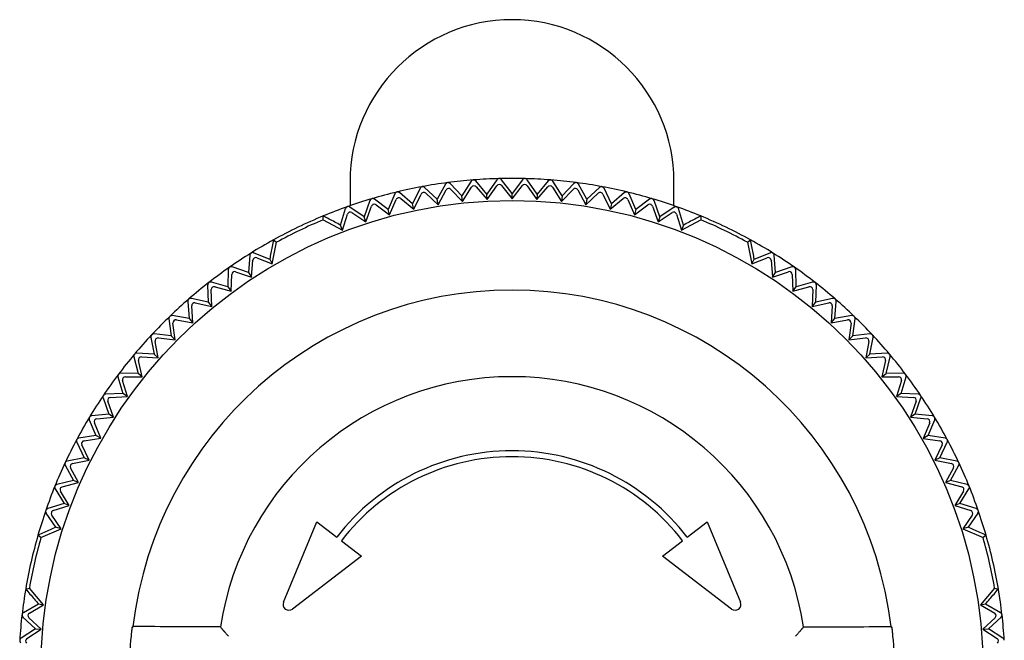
# Model space of a CAD drawing. Header units: millimetres. Extents: x 8 to 415, y 12 to 447.
# Tile 19 of 24: x 204 to 238, y 426 to 447. Entities that reach past the tile are written whole.
import ezdxf

# ---------------------------------------------------------------- set-up
doc = ezdxf.new("R2010")
doc.units = ezdxf.units.MM

msp = doc.modelspace()

# ---------------------------------------------------------------- linework, layer by layer
at = {"color": 7, "linetype": 'Continuous', "lineweight": 30}
for p, q in [((215.5, 441.57), (215.5, 440.75)), ((217.876, 441.344), (217.623, 440.818)), ((218.459, 440.973), (218.034, 441.374)), ((218.739, 441.485), (218.459, 440.973)), ((219.302, 441.084), (218.899, 441.506)), ((219.609, 441.581), (219.302, 441.084)), ((219.322, 440.898), (219.625, 441.381)), ((219.686, 441.628), (219.694, 441.628)), ((220.15, 441.15), (219.769, 441.593)), ((219.785, 441.394), (220.16, 440.964)), ((220.482, 441.631), (220.15, 441.15)), ((220.16, 440.964), (220.488, 441.431)), ((221, 441.173), (220.643, 441.635)), ((220.648, 441.435), (221, 440.986)), ((221.357, 441.635), (221, 441.173)), ((221, 440.986), (221.352, 441.435)), ((221.512, 441.431), (221.84, 440.964)), ((221.85, 441.15), (221.518, 441.631)), ((221.84, 440.964), (222.215, 441.394)), ((222.231, 441.593), (221.85, 441.15)), ((222.375, 441.381), (222.678, 440.898)), ((222.698, 441.084), (222.391, 441.581)), ((223.101, 441.506), (222.698, 441.084)), ((223.187, 441.536), (223.185, 441.537)), ((223.541, 440.973), (223.261, 441.485)), ((223.966, 441.374), (223.541, 440.973)), ((224.377, 440.818), (224.124, 441.344)), ((226.5, 440.751), (226.5, 441.57)), ((217.021, 441.158), (216.796, 440.619)), ((217.623, 440.818), (217.177, 441.196)), ((217.224, 441.001), (217.662, 440.635)), ((217.662, 440.635), (217.912, 441.148)), ((218.07, 441.177), (218.488, 440.788)), ((218.488, 440.788), (218.765, 441.287)), ((218.925, 441.308), (219.322, 440.898)), ((219.322, 440.898), (219.302, 441.084)), ((220.16, 440.964), (220.15, 441.15)), ((221, 440.986), (221, 441.173)), ((221.85, 441.15), (221.84, 440.964)), ((222.678, 440.898), (223.075, 441.308)), ((222.698, 441.084), (222.678, 440.898)), ((223.234, 441.287), (223.512, 440.788)), ((223.512, 440.788), (223.929, 441.177)), ((224.087, 441.148), (224.338, 440.635)), ((224.338, 440.635), (224.776, 441.001)), ((224.822, 441.196), (224.377, 440.818)), ((225.204, 440.619), (224.979, 441.158)), ((225.758, 440.99), (225.756, 440.99)), ((215.179, 440.094), (215.347, 440.654)), ((215.981, 440.378), (215.498, 440.707)), ((216.177, 440.928), (215.981, 440.378)), ((216.038, 440.2), (216.234, 440.736)), ((216.796, 440.619), (216.331, 440.973)), ((216.388, 440.782), (216.844, 440.439)), ((216.844, 440.439), (217.068, 440.964)), ((217.662, 440.635), (217.623, 440.818)), ((218.488, 440.788), (218.459, 440.973)), ((223.541, 440.973), (223.512, 440.788)), ((224.377, 440.818), (224.338, 440.635)), ((224.932, 440.964), (225.156, 440.439)), ((225.156, 440.439), (225.612, 440.782)), ((225.669, 440.973), (225.204, 440.619)), ((225.766, 440.736), (225.962, 440.2)), ((226.019, 440.378), (225.823, 440.928)), ((226.502, 440.707), (226.019, 440.378)), ((226.821, 440.094), (226.653, 440.653)), ((214.584, 440.273), (214.59, 440.405)), ((215.249, 439.928), (215.413, 440.465)), ((215.565, 440.519), (216.038, 440.2)), ((216.038, 440.2), (215.981, 440.378)), ((216.844, 440.439), (216.796, 440.619)), ((225.204, 440.619), (225.156, 440.439)), ((225.962, 440.2), (226.435, 440.518)), ((226.019, 440.378), (225.962, 440.2)), ((226.586, 440.465), (226.751, 439.928)), ((227.41, 440.405), (227.415, 440.273)), ((214.584, 440.273), (215.249, 439.928)), ((215.249, 439.928), (215.179, 440.094)), ((226.751, 439.928), (227.415, 440.273)), ((226.821, 440.094), (226.751, 439.928)), ((212.859, 438.778), (213.004, 439.512)), ((212.897, 439.59), (213.004, 439.512)), ((228.996, 439.512), (229.102, 439.59)), ((228.996, 439.512), (229.14, 438.778)), ((212.095, 439.068), (212.052, 438.486)), ((212.231, 439.153), (212.773, 438.935)), ((212.337, 438.983), (212.859, 438.778)), ((229.14, 438.778), (229.663, 438.983)), ((229.227, 438.935), (229.769, 439.153)), ((229.859, 439.145), (229.858, 439.146)), ((229.948, 438.485), (229.905, 439.068)), ((212.052, 438.486), (211.499, 438.675)), ((212.155, 438.33), (212.201, 438.899)), ((212.773, 438.935), (212.859, 438.778)), ((229.14, 438.778), (229.227, 438.935)), ((229.799, 438.898), (229.845, 438.33)), ((230.501, 438.675), (229.948, 438.485)), ((230.591, 438.662), (230.589, 438.663)), ((211.367, 438.583), (211.355, 437.999)), ((211.465, 437.848), (211.482, 438.419)), ((211.614, 438.511), (212.155, 438.33)), ((212.052, 438.486), (212.155, 438.33)), ((229.845, 438.33), (230.386, 438.511)), ((229.845, 438.33), (229.948, 438.485)), ((230.518, 438.419), (230.534, 437.848)), ((230.645, 437.999), (230.633, 438.583)), ((210.666, 438.06), (210.684, 437.476)), ((211.355, 437.999), (210.793, 438.159)), ((210.916, 438.001), (211.465, 437.848)), ((211.355, 437.999), (211.465, 437.848)), ((230.534, 437.848), (231.084, 438.001)), ((230.534, 437.848), (230.645, 437.999)), ((231.207, 438.159), (230.645, 437.999)), ((231.297, 438.141), (231.295, 438.142)), ((231.316, 437.476), (231.334, 438.06)), ((210.802, 437.332), (210.789, 437.902)), ((231.211, 437.902), (231.197, 437.332)), ((209.993, 437.501), (210.041, 436.919)), ((210.684, 437.476), (210.114, 437.606)), ((210.167, 436.781), (210.124, 437.35)), ((210.245, 437.455), (210.802, 437.332)), ((210.684, 437.476), (210.802, 437.332)), ((231.197, 437.332), (231.316, 437.476)), ((231.197, 437.332), (231.755, 437.455)), ((231.886, 437.606), (231.316, 437.476)), ((231.876, 437.35), (231.832, 436.781)), ((231.958, 436.919), (232.007, 437.501)), ((231.974, 437.584), (231.972, 437.585)), ((210.041, 436.919), (209.466, 437.019)), ((232.534, 437.019), (231.958, 436.919)), ((232.621, 436.992), (232.62, 436.994)), ((209.35, 436.908), (209.429, 436.329)), ((209.562, 436.198), (209.489, 436.764)), ((209.605, 436.875), (210.167, 436.781)), ((210.041, 436.919), (210.167, 436.781)), ((231.832, 436.781), (231.958, 436.919)), ((231.832, 436.781), (232.395, 436.875)), ((232.511, 436.764), (232.438, 436.198)), ((232.571, 436.329), (232.65, 436.908)), ((209.429, 436.329), (208.849, 436.399)), ((209.429, 436.329), (209.562, 436.198)), ((232.438, 436.198), (232.571, 436.329)), ((233.151, 436.399), (232.571, 436.329)), ((208.739, 436.282), (208.848, 435.708)), ((208.988, 435.584), (208.885, 436.145)), ((208.995, 436.263), (209.562, 436.198)), ((232.438, 436.198), (233.005, 436.262)), ((233.115, 436.145), (233.012, 435.584)), ((233.152, 435.708), (233.261, 436.282)), ((208.848, 435.708), (208.265, 435.748)), ((208.848, 435.708), (208.988, 435.584)), ((233.012, 435.584), (233.152, 435.708)), ((233.735, 435.747), (233.152, 435.708)), ((208.162, 435.625), (208.301, 435.057)), ((208.447, 434.941), (208.315, 435.496)), ((208.418, 435.619), (208.988, 435.584)), ((233.012, 435.584), (233.582, 435.619)), ((233.685, 435.496), (233.553, 434.94)), ((233.699, 435.057), (233.838, 435.624)), ((208.301, 435.057), (207.716, 435.066)), ((208.447, 434.941), (208.301, 435.057)), ((233.553, 434.94), (233.699, 435.057)), ((234.283, 435.066), (233.699, 435.057)), ((207.62, 434.938), (207.788, 434.379)), ((207.94, 434.27), (207.779, 434.817)), ((207.876, 434.946), (208.447, 434.941)), ((233.553, 434.94), (234.124, 434.945)), ((234.221, 434.817), (234.06, 434.27)), ((234.212, 434.378), (234.38, 434.938)), ((207.788, 434.379), (207.204, 434.357)), ((207.94, 434.27), (207.788, 434.379)), ((234.212, 434.378), (234.06, 434.27)), ((234.796, 434.357), (234.212, 434.378)), ((207.114, 434.224), (207.312, 433.674)), ((207.469, 433.574), (207.28, 434.112)), ((207.37, 434.245), (207.94, 434.27)), ((234.06, 434.27), (234.63, 434.245)), ((234.72, 434.112), (234.531, 433.573)), ((234.688, 433.674), (234.886, 434.224)), ((207.312, 433.674), (206.73, 433.622)), ((207.469, 433.574), (207.312, 433.674)), ((234.688, 433.674), (234.531, 433.573)), ((235.27, 433.622), (234.688, 433.674)), ((206.647, 433.485), (206.873, 432.946)), ((207.035, 432.854), (206.818, 433.381)), ((206.901, 433.519), (207.469, 433.574)), ((234.531, 433.573), (235.099, 433.519)), ((235.182, 433.381), (234.965, 432.853)), ((235.127, 432.946), (235.353, 433.484)), ((206.219, 432.722), (206.473, 432.195)), ((206.873, 432.946), (206.294, 432.863)), ((206.64, 432.112), (206.395, 432.628)), ((206.471, 432.769), (207.035, 432.854)), ((207.035, 432.854), (206.873, 432.946)), ((235.127, 432.946), (234.965, 432.853)), ((234.965, 432.853), (235.529, 432.769)), ((235.705, 432.863), (235.127, 432.946)), ((235.605, 432.627), (235.36, 432.112)), ((235.527, 432.195), (235.781, 432.722)), ((206.473, 432.195), (205.899, 432.083)), ((206.08, 431.998), (206.64, 432.112)), ((206.64, 432.112), (206.473, 432.195)), ((235.527, 432.195), (235.36, 432.112)), ((235.36, 432.112), (235.919, 431.998)), ((236.101, 432.083), (235.527, 432.195)), ((205.831, 431.937), (206.112, 431.425)), ((206.283, 431.35), (206.012, 431.853)), ((235.987, 431.852), (235.716, 431.35)), ((235.887, 431.425), (236.169, 431.937)), ((206.112, 431.425), (205.546, 431.283)), ((205.731, 431.208), (206.283, 431.35)), ((206.283, 431.35), (206.112, 431.425)), ((235.887, 431.425), (235.716, 431.35)), ((235.716, 431.35), (236.269, 431.207)), ((236.454, 431.283), (235.887, 431.425)), ((205.485, 431.134), (205.793, 430.637)), ((205.968, 430.571), (205.671, 431.059)), ((236.329, 431.059), (236.032, 430.571)), ((236.207, 430.637), (236.515, 431.134)), ((205.793, 430.637), (205.234, 430.465)), ((205.968, 430.571), (205.793, 430.637)), ((236.207, 430.637), (236.032, 430.571)), ((236.765, 430.465), (236.207, 430.637)), ((205.515, 429.834), (205.182, 430.313)), ((205.423, 430.4), (205.968, 430.571)), ((236.032, 430.571), (236.576, 430.4)), ((236.818, 430.313), (236.485, 429.834)), ((205.688, 429.785), (205.371, 430.248)), ((213.24, 427.29), (214.37, 430.017)), ((214.37, 430.017), (215.05, 429.495)), ((226.95, 429.495), (227.63, 430.017)), ((227.63, 430.017), (228.76, 427.29)), ((236.629, 430.248), (236.312, 429.785)), ((205.004, 429.48), (205.688, 429.785)), ((205.688, 429.785), (205.515, 429.834)), ((236.485, 429.834), (236.312, 429.785)), ((236.312, 429.785), (236.996, 429.48)), ((205.004, 429.48), (204.905, 429.567)), ((215.208, 429.374), (215.889, 428.852)), ((226.111, 428.852), (226.791, 429.374)), ((237.095, 429.567), (236.996, 429.48)), ((215.889, 428.852), (213.546, 427.054)), ((228.453, 427.054), (226.111, 428.852)), ((204.486, 427.735), (204.614, 427.77)), ((205.097, 427.199), (204.614, 427.77)), ((237.386, 427.77), (236.902, 427.199)), ((237.386, 427.77), (237.513, 427.735)), ((204.412, 426.942), (204.92, 427.23)), ((204.611, 426.919), (205.097, 427.199)), ((204.92, 427.23), (205.097, 427.199)), ((236.902, 427.199), (237.079, 427.23)), ((236.902, 427.199), (237.389, 426.919)), ((237.079, 427.23), (237.587, 426.942)), ((204.394, 426.783), (204.822, 426.386)), ((205.008, 426.369), (204.592, 426.76)), ((237.407, 426.76), (236.991, 426.369)), ((237.177, 426.386), (237.606, 426.783)), ((204.822, 426.386), (204.33, 426.072)), ((204.529, 426.059), (205.008, 426.369)), ((204.822, 426.386), (205.008, 426.369)), ((208.13, 426.461), (208.097, 426.432)), ((211.098, 426.447), (211.111, 426.432)), ((230.901, 426.447), (230.889, 426.432)), ((233.902, 426.432), (233.869, 426.461)), ((236.991, 426.369), (237.177, 426.386)), ((236.991, 426.369), (237.47, 426.059)), ((237.67, 426.071), (237.177, 426.386))]:
    msp.add_line(p, q, dxfattribs=at)
msp.add_circle((221, 424.93), 16, dxfattribs=at)
for centre, radius, start, end in [((221, 441.57), 5.5, 0, 180), ((221, 424.93), 16.75, 91.5029, 94.4729), ((221, 424.93), 16.75, 88.5086, 91.4907), ((221, 424.93), 16.75, 85.5265, 88.4965), ((221, 424.93), 16.75, 100.5029, 103.4965), ((221, 424.93), 16.75, 97.5029, 100.4965), ((221, 424.93), 16.75, 94.5029, 97.4965), ((221, 424.93), 16.75, 82.5029, 85.4965), ((221, 424.93), 16.75, 79.5029, 82.4965), ((221, 424.93), 16.75, 76.5029, 79.4965), ((221, 424.93), 16.75, 106.5029, 109.4965), ((221, 424.93), 16.75, 103.5029, 106.4965), ((221, 424.93), 16.75, 73.5029, 76.4965), ((221, 424.93), 16.75, 70.5029, 73.4965), ((221, 424.93), 16.75, 109.5029, 112.4997), ((221, 424.93), 16.75, 67.5003, 70.4965), ((221, 424.93), 16.75, 112.4997, 118.9289), ((221, 424.93), 16.75, 61.0711, 67.5003), ((221, 424.93), 16.63, 112.6912, 118.7374), ((221, 424.93), 16.63, 61.2626, 67.3088), ((221, 424.93), 16.75, 118.9289, 121.9251), ((221, 424.93), 16.75, 58.0743, 61.0711), ((221, 424.93), 16.75, 121.9315, 124.9251), ((221, 424.93), 16.75, 55.0743, 58.0679), ((221, 424.93), 16.75, 124.9315, 127.9251), ((221, 424.93), 16.75, 52.0743, 55.0679), ((221, 424.93), 16.75, 127.9315, 130.9251), ((221, 424.93), 16.75, 49.0743, 52.0679), ((221, 424.93), 12.96, 6.7877, 173.2123), ((221, 424.93), 16.75, 130.9315, 133.9251), ((221, 424.93), 16.75, 46.0743, 49.0679), ((221, 424.93), 16.75, 133.9315, 136.9251), ((221, 424.93), 16.75, 43.0743, 46.0679), ((221, 424.93), 16.75, 136.9315, 139.9251), ((221, 424.93), 16.75, 40.0743, 43.0679), ((221, 424.93), 16.75, 139.9315, 142.9251), ((221, 424.93), 16.75, 37.0743, 40.0679), ((221, 424.93), 16.75, 142.9315, 145.9251), ((221, 424.93), 16.75, 34.0743, 37.0679), ((221, 424.93), 10.017, 8.7104, 171.2896), ((221, 424.93), 16.75, 145.9315, 148.9251), ((221, 424.93), 16.75, 31.0743, 34.0679), ((221, 424.93), 16.75, 148.9315, 151.9251), ((221, 424.93), 16.75, 28.0743, 31.0679), ((221, 424.93), 16.75, 151.9315, 154.9251), ((221, 424.93), 16.75, 25.0743, 28.0679), ((221, 424.93), 7.5, 37.5, 142.5), ((221, 424.93), 16.75, 154.9315, 157.9251), ((221, 424.93), 7.3, 37.5, 142.5), ((221, 424.93), 16.75, 22.0743, 25.0679), ((221, 424.93), 16.75, 157.9315, 160.9251), ((221, 424.93), 16.75, 19.0743, 22.0679), ((221, 424.93), 16.75, 160.9315, 163.9283), ((221, 424.93), 16.75, 16.0717, 19.0679), ((221, 424.93), 16.75, 163.9283, 170.3575), ((221, 424.93), 16.63, 164.1197, 170.166), ((221, 424.93), 16.63, 9.834, 15.8803), ((221, 424.93), 16.75, 9.6425, 16.0717), ((221, 424.93), 16.75, 170.3575, 173.3536), ((221, 424.93), 16.75, 6.6457, 9.6425), ((213.424, 427.213), 0.2, 157.5, 307.5), ((228.575, 427.213), 0.2, 232.5, 22.5), ((221, 424.93), 16.75, 173.36, 176.3536), ((221, 424.93), 16.75, 3.6457, 6.6393), ((221, 424.93), 12.992, 174.6889, 185.3111), ((221, 424.93), 12.992, 354.6889, 5.3111)]:
    msp.add_arc(centre, radius, start, end, dxfattribs=at)
for centre, major_axis in [((218.853, 441.238), (-0.0131, 0.0992)), ((219.709, 441.328), (-0.0078, 0.0997)), ((220.569, 441.373), (-0.0026, 0.1)), ((221.431, 441.373), (0.0026, 0.1)), ((222.291, 441.328), (0.0078, 0.0997)), ((223.147, 441.238), (0.0131, 0.0992)), ((217.16, 440.925), (-0.0233, 0.0972)), ((218.002, 441.104), (-0.0182, 0.0983)), ((223.998, 441.104), (0.0182, 0.0983)), ((224.84, 440.925), (0.0233, 0.0972)), ((216.328, 440.702), (-0.0284, 0.0959)), ((225.672, 440.702), (0.0284, 0.0959)), ((215.509, 440.436), (-0.0334, 0.0943)), ((226.491, 440.435), (0.0334, 0.0943)), ((212.301, 438.89), (-0.0529, 0.0849)), ((229.699, 438.89), (0.0529, 0.0849)), ((211.582, 438.416), (-0.0573, 0.082)), ((230.418, 438.416), (0.0573, 0.082)), ((210.889, 437.905), (-0.0615, 0.0789)), ((231.111, 437.905), (0.0615, 0.0789)), ((210.224, 437.358), (-0.0655, 0.0756)), ((231.776, 437.358), (0.0655, 0.0756)), ((209.588, 436.777), (-0.0694, 0.072)), ((232.412, 436.777), (0.0694, 0.072)), ((208.984, 436.163), (-0.0731, 0.0683)), ((233.016, 436.163), (0.0731, 0.0683)), ((208.412, 435.519), (-0.0765, 0.0644)), ((233.588, 435.519), (0.0765, 0.0644)), ((207.875, 434.846), (-0.0798, 0.0603)), ((234.125, 434.845), (0.0798, 0.0603)), ((207.374, 434.145), (-0.0828, 0.056)), ((234.626, 434.145), (0.0828, 0.056)), ((206.911, 433.419), (-0.0857, 0.0516)), ((235.089, 433.419), (0.0857, 0.0516)), ((206.486, 432.67), (-0.0882, 0.0471)), ((235.514, 432.67), (0.0882, 0.0471)), ((206.1, 431.9), (-0.0906, 0.0424)), ((235.899, 431.9), (0.0906, 0.0424)), ((205.756, 431.111), (-0.0927, 0.0376)), ((236.244, 431.111), (0.0927, 0.0376)), ((205.453, 430.305), (-0.0945, 0.0327)), ((236.546, 430.304), (0.0945, 0.0327)), ((204.661, 426.833), (-0.0993, 0.0116)), ((237.339, 426.832), (0.0993, 0.0116)), ((204.584, 425.975), (-0.0998, 0.0064)), ((237.416, 425.975), (0.0998, 0.0064))]:
    msp.add_ellipse(centre, major_axis=major_axis, ratio=0.999893, start_param=5.350694, end_param=7.215677, dxfattribs=at)
for points, knots in [([(220.562, 441.674), (220.558, 441.674), (220.549, 441.673), (220.536, 441.67), (220.525, 441.666), (220.512, 441.66), (220.5, 441.651), (220.49, 441.641), (220.485, 441.634), (220.482, 441.631)], [0, 0, 0, 0, 0.125934, 0.251935, 0.377108, 0.502393, 0.679086, 0.856041, 1, 1, 1, 1]), ([(220.643, 441.635), (220.639, 441.639), (220.632, 441.647), (220.62, 441.657), (220.607, 441.665), (220.595, 441.669), (220.582, 441.673), (220.572, 441.674), (220.565, 441.674), (220.562, 441.674)], [0, 0, 0, 0, 0.199215, 0.398135, 0.541859, 0.685417, 0.805908, 0.92632, 1, 1, 1, 1]), ([(221.436, 441.674), (221.431, 441.674), (221.422, 441.673), (221.409, 441.671), (221.397, 441.666), (221.385, 441.66), (221.372, 441.652), (221.363, 441.643), (221.358, 441.637), (221.357, 441.635)], [0, 0, 0, 0, 0.132987, 0.266067, 0.39814, 0.530335, 0.721824, 0.913602, 1, 1, 1, 1]), ([(221.439, 441.674), (221.439, 441.674), (221.438, 441.674), (221.436, 441.674), (221.436, 441.674)], [0, 0, 0, 0, 0.526022, 1, 1, 1, 1]), ([(221.518, 441.631), (221.514, 441.635), (221.508, 441.644), (221.496, 441.654), (221.483, 441.662), (221.471, 441.668), (221.459, 441.671), (221.448, 441.673), (221.442, 441.674), (221.439, 441.674)], [0, 0, 0, 0, 0.1993929, 0.3984901, 0.5423431, 0.6860289, 0.8066465, 0.9271851, 1, 1, 1, 1]), ([(217.947, 441.399), (217.943, 441.398), (217.935, 441.396), (217.922, 441.391), (217.911, 441.385), (217.9, 441.377), (217.89, 441.366), (217.882, 441.355), (217.878, 441.347), (217.876, 441.344)], [0, 0, 0, 0, 0.127577, 0.255227, 0.382006, 0.5089, 0.689051, 0.869471, 1, 1, 1, 1]), ([(218.034, 441.374), (218.03, 441.377), (218.022, 441.384), (218.008, 441.392), (217.994, 441.397), (217.98, 441.4), (217.965, 441.401), (217.954, 441.4), (217.947, 441.399)], [0, 0, 0, 0, 0.197681, 0.39507, 0.536159, 0.677091, 0.823256, 1, 1, 1, 1]), ([(218.814, 441.536), (218.809, 441.536), (218.801, 441.534), (218.788, 441.53), (218.777, 441.524), (218.765, 441.517), (218.754, 441.507), (218.745, 441.496), (218.741, 441.488), (218.739, 441.485)], [0, 0, 0, 0, 0.1275769, 0.255227, 0.3820063, 0.5088998, 0.689051, 0.8694714, 1, 1, 1, 1]), ([(218.899, 441.506), (218.895, 441.51), (218.887, 441.517), (218.873, 441.526), (218.86, 441.532), (218.845, 441.536), (218.829, 441.538), (218.818, 441.537), (218.814, 441.536)], [0, 0, 0, 0, 0.197688, 0.395083, 0.537706, 0.680163, 0.873934, 1, 1, 1, 1]), ([(219.686, 441.628), (219.681, 441.628), (219.673, 441.626), (219.66, 441.623), (219.648, 441.618), (219.637, 441.611), (219.625, 441.601), (219.616, 441.591), (219.611, 441.584), (219.609, 441.581)], [0, 0, 0, 0, 0.127577, 0.255227, 0.382006, 0.5089, 0.689051, 0.869471, 1, 1, 1, 1]), ([(219.769, 441.593), (219.765, 441.597), (219.758, 441.605), (219.745, 441.614), (219.732, 441.621), (219.719, 441.625), (219.706, 441.628), (219.698, 441.628), (219.694, 441.628)], [0, 0, 0, 0, 0.211003, 0.42718, 0.579426, 0.735428, 0.865833, 1, 1, 1, 1]), ([(222.306, 441.628), (222.302, 441.628), (222.292, 441.628), (222.279, 441.625), (222.267, 441.621), (222.254, 441.614), (222.242, 441.605), (222.235, 441.597), (222.231, 441.593)], [0, 0, 0, 0, 0.142778, 0.290748, 0.433316, 0.579156, 0.786808, 1, 1, 1, 1]), ([(222.306, 441.628), (222.309, 441.628), (222.312, 441.628), (222.314, 441.628), (222.315, 441.628)], [0, 0, 0, 0, 0.786454, 1, 1, 1, 1]), ([(222.391, 441.581), (222.388, 441.585), (222.382, 441.594), (222.37, 441.605), (222.358, 441.614), (222.347, 441.62), (222.335, 441.624), (222.324, 441.627), (222.318, 441.628), (222.315, 441.628)], [0, 0, 0, 0, 0.199393, 0.39849, 0.542343, 0.686029, 0.806646, 0.927185, 1, 1, 1, 1]), ([(223.185, 441.537), (223.181, 441.537), (223.172, 441.538), (223.159, 441.536), (223.145, 441.534), (223.133, 441.529), (223.121, 441.523), (223.111, 441.515), (223.104, 441.509), (223.101, 441.506)], [0, 0, 0, 0, 0.118135, 0.259102, 0.400234, 0.539951, 0.679797, 0.839843, 1, 1, 1, 1]), ([(223.261, 441.485), (223.258, 441.49), (223.252, 441.499), (223.241, 441.511), (223.23, 441.52), (223.218, 441.527), (223.207, 441.532), (223.196, 441.535), (223.19, 441.536), (223.187, 441.536)], [0, 0, 0, 0, 0.199393, 0.39849, 0.542343, 0.686029, 0.806646, 0.927185, 1, 1, 1, 1]), ([(224.052, 441.399), (224.046, 441.4), (224.035, 441.401), (224.019, 441.4), (224.006, 441.397), (223.993, 441.392), (223.979, 441.385), (223.971, 441.378), (223.966, 441.374)], [0, 0, 0, 0, 0.176764, 0.322633, 0.468705, 0.61318, 0.757787, 1, 1, 1, 1]), ([(224.124, 441.344), (224.121, 441.349), (224.116, 441.359), (224.106, 441.371), (224.095, 441.381), (224.084, 441.388), (224.072, 441.394), (224.062, 441.397), (224.055, 441.399), (224.052, 441.399)], [0, 0, 0, 0, 0.197605, 0.394918, 0.537481, 0.679879, 0.79923, 0.918504, 1, 1, 1, 1]), ([(216.243, 440.99), (216.238, 440.989), (216.23, 440.986), (216.219, 440.979), (216.208, 440.972), (216.198, 440.963), (216.189, 440.951), (216.182, 440.939), (216.179, 440.931), (216.177, 440.928)], [0, 0, 0, 0, 0.127577, 0.255227, 0.382006, 0.5089, 0.689051, 0.869471, 1, 1, 1, 1]), ([(216.331, 440.973), (216.327, 440.977), (216.318, 440.983), (216.303, 440.989), (216.287, 440.993), (216.273, 440.994), (216.259, 440.994), (216.25, 440.992), (216.244, 440.99), (216.243, 440.99)], [0, 0, 0, 0, 0.197633, 0.394972, 0.557404, 0.719552, 0.837551, 0.955485, 1, 1, 1, 1]), ([(217.09, 441.217), (217.085, 441.216), (217.077, 441.213), (217.065, 441.208), (217.054, 441.201), (217.044, 441.192), (217.034, 441.181), (217.026, 441.169), (217.023, 441.162), (217.021, 441.158)], [0, 0, 0, 0, 0.127577, 0.255227, 0.382006, 0.5089, 0.689051, 0.869471, 1, 1, 1, 1]), ([(217.177, 441.196), (217.173, 441.199), (217.165, 441.206), (217.15, 441.213), (217.136, 441.217), (217.124, 441.219), (217.112, 441.22), (217.101, 441.219), (217.094, 441.218), (217.09, 441.217)], [0, 0, 0, 0, 0.197606, 0.394918, 0.539107, 0.683122, 0.771639, 0.885841, 1, 1, 1, 1]), ([(224.91, 441.217), (224.906, 441.218), (224.898, 441.219), (224.885, 441.22), (224.872, 441.219), (224.856, 441.215), (224.842, 441.209), (224.83, 441.202), (224.824, 441.197), (224.822, 441.196)], [0, 0, 0, 0, 0.1141747, 0.2283926, 0.3809966, 0.5338382, 0.7204915, 0.9074323, 1, 1, 1, 1]), ([(224.979, 441.158), (224.976, 441.163), (224.972, 441.173), (224.962, 441.186), (224.952, 441.196), (224.941, 441.204), (224.93, 441.21), (224.92, 441.214), (224.913, 441.216), (224.91, 441.217)], [0, 0, 0, 0, 0.197605, 0.394918, 0.537481, 0.679879, 0.79923, 0.918504, 1, 1, 1, 1]), ([(225.756, 440.99), (225.752, 440.991), (225.743, 440.993), (225.728, 440.994), (225.713, 440.993), (225.697, 440.989), (225.682, 440.983), (225.673, 440.977), (225.669, 440.973)], [0, 0, 0, 0, 0.1342671, 0.2738391, 0.4326351, 0.597187, 0.7957704, 1, 1, 1, 1]), ([(225.823, 440.928), (225.82, 440.933), (225.816, 440.943), (225.808, 440.956), (225.797, 440.967), (225.787, 440.975), (225.776, 440.982), (225.767, 440.987), (225.76, 440.989), (225.758, 440.99)], [0, 0, 0, 0, 0.1993929, 0.3984901, 0.5423431, 0.6860289, 0.8066465, 0.9271851, 1, 1, 1, 1]), ([(215.409, 440.719), (215.405, 440.717), (215.396, 440.714), (215.385, 440.707), (215.375, 440.699), (215.366, 440.689), (215.357, 440.677), (215.35, 440.665), (215.348, 440.657), (215.347, 440.654)], [0, 0, 0, 0, 0.127576, 0.255225, 0.382004, 0.508897, 0.689047, 0.869466, 1, 1, 1, 1]), ([(215.498, 440.707), (215.493, 440.71), (215.484, 440.716), (215.47, 440.721), (215.455, 440.724), (215.443, 440.725), (215.43, 440.724), (215.419, 440.722), (215.412, 440.72), (215.409, 440.719)], [0, 0, 0, 0, 0.197601, 0.394909, 0.530955, 0.666865, 0.786696, 0.906445, 1, 1, 1, 1]), ([(226.502, 440.707), (226.506, 440.71), (226.516, 440.716), (226.53, 440.721), (226.545, 440.724), (226.557, 440.725), (226.57, 440.724), (226.581, 440.722), (226.588, 440.72), (226.591, 440.719)], [0, 0, 0, 0, 0.197601, 0.394909, 0.53095, 0.666854, 0.786685, 0.906435, 1, 1, 1, 1]), ([(226.591, 440.719), (226.595, 440.717), (226.604, 440.714), (226.615, 440.707), (226.625, 440.699), (226.634, 440.689), (226.643, 440.677), (226.649, 440.665), (226.652, 440.657), (226.653, 440.653)], [0, 0, 0, 0, 0.127577, 0.255227, 0.382007, 0.5089, 0.689051, 0.869472, 1, 1, 1, 1]), ([(215.179, 440.094), (215.114, 440.128), (214.984, 440.197), (214.787, 440.301), (214.656, 440.37), (214.59, 440.405)], [0, 0, 0, 0, 0.328986, 0.662318, 1, 1, 1, 1]), ([(227.41, 440.405), (227.344, 440.37), (227.212, 440.301), (227.016, 440.197), (226.886, 440.128), (226.821, 440.094)], [0, 0, 0, 0, 0.337682, 0.671013, 1, 1, 1, 1]), ([(212.897, 439.59), (212.884, 439.516), (212.856, 439.37), (212.814, 439.152), (212.787, 439.007), (212.773, 438.935)], [0, 0, 0, 0, 0.337682, 0.671013, 1, 1, 1, 1]), ([(229.227, 438.935), (229.213, 439.007), (229.185, 439.152), (229.144, 439.37), (229.116, 439.516), (229.102, 439.59)], [0, 0, 0, 0, 0.328986, 0.662318, 1, 1, 1, 1]), ([(212.141, 439.146), (212.138, 439.143), (212.13, 439.138), (212.121, 439.129), (212.113, 439.119), (212.106, 439.108), (212.1, 439.094), (212.096, 439.08), (212.095, 439.072), (212.095, 439.068)], [0, 0, 0, 0, 0.127577, 0.255227, 0.382007, 0.5089, 0.689051, 0.869472, 1, 1, 1, 1]), ([(212.231, 439.153), (212.226, 439.155), (212.214, 439.159), (212.197, 439.161), (212.182, 439.16), (212.17, 439.158), (212.157, 439.154), (212.148, 439.149), (212.143, 439.146), (212.141, 439.146)], [0, 0, 0, 0, 0.219571, 0.43867, 0.569248, 0.699705, 0.831261, 0.962716, 1, 1, 1, 1]), ([(229.858, 439.146), (229.854, 439.148), (229.846, 439.153), (229.833, 439.157), (229.821, 439.16), (229.812, 439.16), (229.8, 439.161), (229.786, 439.159), (229.774, 439.155), (229.769, 439.153)], [0, 0, 0, 0, 0.130765, 0.261614, 0.391505, 0.521516, 0.55736, 0.778442, 1, 1, 1, 1]), ([(229.905, 439.068), (229.904, 439.074), (229.903, 439.084), (229.898, 439.099), (229.891, 439.113), (229.884, 439.123), (229.875, 439.133), (229.867, 439.14), (229.861, 439.144), (229.859, 439.145)], [0, 0, 0, 0, 0.199393, 0.39849, 0.542343, 0.686029, 0.806646, 0.927185, 1, 1, 1, 1]), ([(211.41, 438.663), (211.406, 438.66), (211.399, 438.654), (211.39, 438.645), (211.383, 438.635), (211.376, 438.623), (211.371, 438.609), (211.368, 438.595), (211.367, 438.586), (211.367, 438.583)], [0, 0, 0, 0, 0.127577, 0.255227, 0.382007, 0.5089, 0.689051, 0.869472, 1, 1, 1, 1]), ([(211.499, 438.675), (211.494, 438.676), (211.484, 438.679), (211.469, 438.681), (211.454, 438.68), (211.441, 438.677), (211.428, 438.673), (211.417, 438.668), (211.411, 438.664), (211.41, 438.663)], [0, 0, 0, 0, 0.190648, 0.381046, 0.519385, 0.65758, 0.797152, 0.93658, 1, 1, 1, 1]), ([(230.589, 438.663), (230.586, 438.665), (230.578, 438.67), (230.566, 438.675), (230.554, 438.678), (230.543, 438.68), (230.53, 438.68), (230.516, 438.679), (230.506, 438.676), (230.501, 438.675)], [0, 0, 0, 0, 0.129451, 0.258983, 0.387595, 0.516325, 0.615543, 0.807646, 1, 1, 1, 1]), ([(230.633, 438.583), (230.632, 438.588), (230.631, 438.599), (230.627, 438.614), (230.621, 438.628), (230.614, 438.639), (230.606, 438.649), (230.598, 438.656), (230.593, 438.66), (230.591, 438.662)], [0, 0, 0, 0, 0.1993929, 0.3984901, 0.5423431, 0.6860289, 0.8066465, 0.9271851, 1, 1, 1, 1]), ([(210.704, 438.142), (210.701, 438.139), (210.694, 438.133), (210.685, 438.123), (210.679, 438.113), (210.673, 438.1), (210.668, 438.086), (210.666, 438.072), (210.666, 438.064), (210.666, 438.06)], [0, 0, 0, 0, 0.127577, 0.255227, 0.382007, 0.5089, 0.689051, 0.869472, 1, 1, 1, 1]), ([(210.793, 438.159), (210.788, 438.16), (210.78, 438.162), (210.766, 438.163), (210.753, 438.162), (210.739, 438.16), (210.725, 438.155), (210.713, 438.149), (210.707, 438.144), (210.704, 438.142)], [0, 0, 0, 0, 0.161194, 0.322271, 0.467812, 0.613194, 0.760215, 0.907043, 1, 1, 1, 1]), ([(231.295, 438.142), (231.291, 438.145), (231.284, 438.15), (231.272, 438.156), (231.26, 438.16), (231.247, 438.162), (231.234, 438.163), (231.22, 438.162), (231.212, 438.16), (231.207, 438.159)], [0, 0, 0, 0, 0.129445, 0.258969, 0.387576, 0.516299, 0.674849, 0.837365, 1, 1, 1, 1]), ([(231.334, 438.06), (231.334, 438.065), (231.334, 438.076), (231.33, 438.092), (231.325, 438.106), (231.319, 438.117), (231.311, 438.127), (231.304, 438.135), (231.298, 438.139), (231.297, 438.141)], [0, 0, 0, 0, 0.1993929, 0.3984901, 0.5423431, 0.6860289, 0.8066465, 0.9271851, 1, 1, 1, 1]), ([(210.027, 437.585), (210.023, 437.582), (210.017, 437.576), (210.009, 437.565), (210.003, 437.554), (209.997, 437.542), (209.994, 437.527), (209.992, 437.513), (209.993, 437.505), (209.993, 437.501)], [0, 0, 0, 0, 0.127577, 0.255227, 0.382007, 0.5089, 0.689051, 0.869472, 1, 1, 1, 1]), ([(210.114, 437.606), (210.107, 437.608), (210.096, 437.61), (210.079, 437.608), (210.066, 437.606), (210.053, 437.601), (210.04, 437.595), (210.031, 437.589), (210.027, 437.585)], [0, 0, 0, 0, 0.262101, 0.415969, 0.569657, 0.697666, 0.825555, 1, 1, 1, 1]), ([(231.972, 437.585), (231.969, 437.588), (231.962, 437.594), (231.95, 437.6), (231.939, 437.604), (231.924, 437.608), (231.906, 437.61), (231.893, 437.608), (231.886, 437.606)], [0, 0, 0, 0, 0.129503, 0.259087, 0.387752, 0.516533, 0.735552, 1, 1, 1, 1]), ([(232.007, 437.501), (232.007, 437.507), (232.008, 437.517), (232.005, 437.533), (232, 437.547), (231.995, 437.559), (231.987, 437.57), (231.981, 437.578), (231.976, 437.582), (231.974, 437.584)], [0, 0, 0, 0, 0.1993929, 0.3984901, 0.5423431, 0.6860289, 0.8066465, 0.9271851, 1, 1, 1, 1]), ([(209.379, 436.993), (209.376, 436.99), (209.37, 436.984), (209.363, 436.973), (209.357, 436.962), (209.352, 436.949), (209.349, 436.934), (209.349, 436.92), (209.35, 436.911), (209.35, 436.908)], [0, 0, 0, 0, 0.127577, 0.255227, 0.382007, 0.5089, 0.689051, 0.869472, 1, 1, 1, 1]), ([(209.466, 437.019), (209.46, 437.02), (209.45, 437.021), (209.435, 437.02), (209.421, 437.017), (209.408, 437.013), (209.394, 437.006), (209.385, 436.998), (209.379, 436.993)], [0, 0, 0, 0, 0.2011467, 0.3642853, 0.5272206, 0.6585913, 0.789829, 1, 1, 1, 1]), ([(232.62, 436.994), (232.616, 436.997), (232.61, 437.003), (232.598, 437.009), (232.587, 437.015), (232.575, 437.018), (232.563, 437.02), (232.549, 437.021), (232.54, 437.02), (232.534, 437.019)], [0, 0, 0, 0, 0.129446, 0.258972, 0.38758, 0.516304, 0.656685, 0.79717, 1, 1, 1, 1]), ([(232.65, 436.908), (232.65, 436.913), (232.651, 436.924), (232.649, 436.94), (232.646, 436.954), (232.64, 436.966), (232.634, 436.977), (232.627, 436.986), (232.623, 436.991), (232.621, 436.992)], [0, 0, 0, 0, 0.199393, 0.39849, 0.542343, 0.686029, 0.806646, 0.927185, 1, 1, 1, 1]), ([(208.764, 436.369), (208.761, 436.365), (208.755, 436.358), (208.749, 436.347), (208.743, 436.336), (208.739, 436.322), (208.737, 436.308), (208.737, 436.294), (208.739, 436.285), (208.739, 436.282)], [0, 0, 0, 0, 0.127577, 0.255227, 0.382007, 0.5089, 0.689051, 0.869472, 1, 1, 1, 1]), ([(208.849, 436.399), (208.843, 436.4), (208.833, 436.4), (208.817, 436.398), (208.803, 436.394), (208.79, 436.389), (208.78, 436.382), (208.771, 436.375), (208.766, 436.371), (208.764, 436.369)], [0, 0, 0, 0, 0.1976054, 0.3949177, 0.5374811, 0.6798787, 0.7992305, 0.9185043, 1, 1, 1, 1]), ([(233.236, 436.368), (233.233, 436.371), (233.226, 436.378), (233.216, 436.385), (233.205, 436.391), (233.192, 436.396), (233.177, 436.399), (233.163, 436.4), (233.155, 436.399), (233.151, 436.399)], [0, 0, 0, 0, 0.127577, 0.255227, 0.382006, 0.5089, 0.689051, 0.869471, 1, 1, 1, 1]), ([(233.261, 436.282), (233.262, 436.288), (233.263, 436.298), (233.262, 436.314), (233.259, 436.327), (233.255, 436.34), (233.248, 436.354), (233.24, 436.363), (233.236, 436.368)], [0, 0, 0, 0, 0.218689, 0.379079, 0.539272, 0.669666, 0.79993, 1, 1, 1, 1]), ([(208.182, 435.712), (208.179, 435.709), (208.174, 435.702), (208.168, 435.69), (208.163, 435.679), (208.16, 435.665), (208.159, 435.65), (208.159, 435.636), (208.161, 435.628), (208.162, 435.625)], [0, 0, 0, 0, 0.127577, 0.255227, 0.382006, 0.5089, 0.689051, 0.869471, 1, 1, 1, 1]), ([(208.265, 435.748), (208.26, 435.748), (208.249, 435.748), (208.233, 435.745), (208.219, 435.74), (208.207, 435.734), (208.197, 435.727), (208.189, 435.72), (208.184, 435.715), (208.182, 435.712)], [0, 0, 0, 0, 0.197605, 0.394918, 0.537481, 0.679879, 0.79923, 0.918504, 1, 1, 1, 1]), ([(233.818, 435.712), (233.815, 435.716), (233.809, 435.722), (233.798, 435.73), (233.788, 435.737), (233.775, 435.742), (233.761, 435.746), (233.747, 435.748), (233.738, 435.748), (233.735, 435.747)], [0, 0, 0, 0, 0.127577, 0.255227, 0.382006, 0.5089, 0.689051, 0.869471, 1, 1, 1, 1]), ([(233.838, 435.624), (233.839, 435.632), (233.842, 435.644), (233.84, 435.661), (233.838, 435.674), (233.833, 435.687), (233.827, 435.7), (233.821, 435.708), (233.818, 435.712)], [0, 0, 0, 0, 0.279289, 0.430694, 0.581925, 0.709006, 0.835972, 1, 1, 1, 1]), ([(207.635, 435.027), (207.633, 435.023), (207.628, 435.016), (207.622, 435.004), (207.618, 434.992), (207.616, 434.979), (207.615, 434.964), (207.617, 434.95), (207.619, 434.941), (207.62, 434.938)], [0, 0, 0, 0, 0.127577, 0.255227, 0.382006, 0.5089, 0.689051, 0.869471, 1, 1, 1, 1]), ([(207.716, 435.066), (207.711, 435.066), (207.7, 435.066), (207.685, 435.062), (207.671, 435.056), (207.66, 435.05), (207.649, 435.042), (207.641, 435.035), (207.637, 435.029), (207.635, 435.027)], [0, 0, 0, 0, 0.197605, 0.394918, 0.537481, 0.679879, 0.79923, 0.918504, 1, 1, 1, 1]), ([(234.364, 435.027), (234.362, 435.03), (234.356, 435.037), (234.346, 435.046), (234.336, 435.053), (234.323, 435.059), (234.309, 435.063), (234.295, 435.066), (234.287, 435.066), (234.283, 435.066)], [0, 0, 0, 0, 0.127577, 0.2552271, 0.3820066, 0.5089001, 0.6890515, 0.8694719, 1, 1, 1, 1]), ([(234.38, 434.938), (234.381, 434.942), (234.384, 434.951), (234.385, 434.965), (234.384, 434.979), (234.381, 434.993), (234.377, 435.006), (234.371, 435.018), (234.366, 435.024), (234.364, 435.027)], [0, 0, 0, 0, 0.169665, 0.339181, 0.482554, 0.625772, 0.770549, 0.915148, 1, 1, 1, 1]), ([(207.125, 434.314), (207.123, 434.31), (207.118, 434.302), (207.113, 434.29), (207.11, 434.278), (207.108, 434.264), (207.108, 434.249), (207.11, 434.236), (207.113, 434.227), (207.114, 434.224)], [0, 0, 0, 0, 0.1275769, 0.255227, 0.3820063, 0.5088998, 0.689051, 0.8694714, 1, 1, 1, 1]), ([(207.204, 434.357), (207.199, 434.357), (207.188, 434.356), (207.173, 434.351), (207.159, 434.345), (207.148, 434.338), (207.138, 434.33), (207.131, 434.322), (207.127, 434.316), (207.125, 434.314)], [0, 0, 0, 0, 0.197605, 0.394918, 0.537481, 0.679879, 0.79923, 0.918504, 1, 1, 1, 1]), ([(234.875, 434.313), (234.872, 434.317), (234.867, 434.324), (234.857, 434.333), (234.847, 434.341), (234.835, 434.348), (234.821, 434.353), (234.808, 434.356), (234.799, 434.357), (234.796, 434.357)], [0, 0, 0, 0, 0.127577, 0.255227, 0.382007, 0.5089, 0.689051, 0.869472, 1, 1, 1, 1]), ([(234.886, 434.224), (234.887, 434.229), (234.89, 434.24), (234.892, 434.255), (234.891, 434.27), (234.889, 434.283), (234.884, 434.296), (234.879, 434.306), (234.876, 434.312), (234.875, 434.313)], [0, 0, 0, 0, 0.198965, 0.397629, 0.534111, 0.670454, 0.808108, 0.945629, 1, 1, 1, 1]), ([(206.73, 433.622), (206.724, 433.621), (206.714, 433.62), (206.699, 433.615), (206.685, 433.608), (206.675, 433.6), (206.665, 433.591), (206.658, 433.583), (206.655, 433.577), (206.653, 433.575)], [0, 0, 0, 0, 0.197605, 0.394918, 0.537481, 0.679879, 0.79923, 0.918504, 1, 1, 1, 1]), ([(235.347, 433.574), (235.344, 433.578), (235.339, 433.586), (235.33, 433.595), (235.321, 433.603), (235.309, 433.611), (235.296, 433.617), (235.282, 433.621), (235.274, 433.622), (235.27, 433.622)], [0, 0, 0, 0, 0.127577, 0.255227, 0.382007, 0.5089, 0.689051, 0.869472, 1, 1, 1, 1]), ([(206.653, 433.575), (206.651, 433.571), (206.647, 433.563), (206.642, 433.551), (206.64, 433.538), (206.639, 433.524), (206.639, 433.51), (206.642, 433.496), (206.646, 433.488), (206.647, 433.485)], [0, 0, 0, 0, 0.127577, 0.255227, 0.382006, 0.5089, 0.689051, 0.869471, 1, 1, 1, 1]), ([(235.353, 433.484), (235.355, 433.49), (235.359, 433.502), (235.361, 433.52), (235.36, 433.535), (235.358, 433.547), (235.355, 433.559), (235.35, 433.568), (235.348, 433.573), (235.347, 433.574)], [0, 0, 0, 0, 0.2277237, 0.4548902, 0.5845721, 0.7141332, 0.8323152, 0.9504305, 1, 1, 1, 1]), ([(206.22, 432.812), (206.218, 432.808), (206.215, 432.8), (206.211, 432.787), (206.209, 432.775), (206.208, 432.761), (206.21, 432.746), (206.214, 432.733), (206.217, 432.725), (206.219, 432.722)], [0, 0, 0, 0, 0.127577, 0.255227, 0.382006, 0.5089, 0.689051, 0.869471, 1, 1, 1, 1]), ([(206.294, 432.863), (206.289, 432.862), (206.278, 432.86), (206.264, 432.854), (206.251, 432.847), (206.241, 432.838), (206.232, 432.829), (206.225, 432.82), (206.222, 432.814), (206.22, 432.812)], [0, 0, 0, 0, 0.1976054, 0.3949177, 0.5374811, 0.6798787, 0.7992305, 0.9185043, 1, 1, 1, 1]), ([(235.779, 432.812), (235.777, 432.816), (235.773, 432.823), (235.764, 432.833), (235.755, 432.842), (235.744, 432.85), (235.731, 432.857), (235.717, 432.861), (235.709, 432.863), (235.705, 432.863)], [0, 0, 0, 0, 0.127577, 0.255227, 0.382007, 0.5089, 0.689051, 0.869472, 1, 1, 1, 1]), ([(235.781, 432.722), (235.783, 432.726), (235.787, 432.736), (235.79, 432.751), (235.791, 432.765), (235.791, 432.777), (235.788, 432.789), (235.785, 432.801), (235.781, 432.808), (235.779, 432.812)], [0, 0, 0, 0, 0.19577, 0.391259, 0.511409, 0.638114, 0.764704, 0.882377, 1, 1, 1, 1]), ([(205.828, 432.028), (205.826, 432.023), (205.823, 432.015), (205.82, 432.003), (205.819, 431.99), (205.819, 431.976), (205.821, 431.962), (205.826, 431.948), (205.83, 431.941), (205.831, 431.937)], [0, 0, 0, 0, 0.1275769, 0.255227, 0.3820063, 0.5088998, 0.689051, 0.8694714, 1, 1, 1, 1]), ([(205.899, 432.083), (205.894, 432.082), (205.883, 432.079), (205.869, 432.072), (205.857, 432.064), (205.847, 432.055), (205.839, 432.045), (205.832, 432.036), (205.829, 432.03), (205.828, 432.028)], [0, 0, 0, 0, 0.1976054, 0.3949177, 0.5374811, 0.6798787, 0.7992305, 0.9185043, 1, 1, 1, 1]), ([(236.172, 432.027), (236.17, 432.031), (236.166, 432.039), (236.158, 432.05), (236.149, 432.059), (236.138, 432.067), (236.125, 432.075), (236.112, 432.08), (236.104, 432.082), (236.101, 432.083)], [0, 0, 0, 0, 0.127577, 0.2552271, 0.3820066, 0.5089001, 0.6890515, 0.8694719, 1, 1, 1, 1]), ([(236.169, 431.937), (236.171, 431.942), (236.176, 431.952), (236.18, 431.968), (236.181, 431.983), (236.181, 431.997), (236.178, 432.011), (236.174, 432.021), (236.172, 432.027)], [0, 0, 0, 0, 0.19769, 0.395087, 0.566858, 0.690948, 0.814932, 1, 1, 1, 1]), ([(205.546, 431.283), (205.54, 431.281), (205.53, 431.278), (205.516, 431.271), (205.504, 431.262), (205.495, 431.252), (205.487, 431.242), (205.481, 431.233), (205.479, 431.226), (205.477, 431.224)], [0, 0, 0, 0, 0.197605, 0.394918, 0.537481, 0.679879, 0.79923, 0.918504, 1, 1, 1, 1]), ([(236.522, 431.224), (236.521, 431.228), (236.517, 431.236), (236.51, 431.247), (236.501, 431.256), (236.491, 431.265), (236.479, 431.273), (236.466, 431.279), (236.458, 431.282), (236.454, 431.283)], [0, 0, 0, 0, 0.127577, 0.255227, 0.382007, 0.5089, 0.689051, 0.869472, 1, 1, 1, 1]), ([(205.477, 431.224), (205.476, 431.22), (205.473, 431.211), (205.471, 431.198), (205.47, 431.186), (205.471, 431.172), (205.474, 431.158), (205.479, 431.144), (205.483, 431.137), (205.485, 431.134)], [0, 0, 0, 0, 0.127577, 0.255227, 0.382006, 0.5089, 0.689051, 0.869471, 1, 1, 1, 1]), ([(236.515, 431.134), (236.517, 431.139), (236.522, 431.148), (236.528, 431.165), (236.53, 431.183), (236.529, 431.198), (236.527, 431.211), (236.524, 431.219), (236.522, 431.224)], [0, 0, 0, 0, 0.1976898, 0.3950865, 0.6209394, 0.7426416, 0.8642495, 1, 1, 1, 1]), ([(205.169, 430.403), (205.168, 430.399), (205.165, 430.39), (205.164, 430.377), (205.164, 430.364), (205.165, 430.351), (205.169, 430.336), (205.175, 430.324), (205.18, 430.316), (205.182, 430.313)], [0, 0, 0, 0, 0.127576, 0.255225, 0.382004, 0.508897, 0.689047, 0.869466, 1, 1, 1, 1]), ([(205.234, 430.465), (205.229, 430.463), (205.219, 430.46), (205.205, 430.452), (205.194, 430.442), (205.185, 430.432), (205.178, 430.422), (205.173, 430.412), (205.17, 430.405), (205.169, 430.403)], [0, 0, 0, 0, 0.197605, 0.394918, 0.537481, 0.679879, 0.79923, 0.918504, 1, 1, 1, 1]), ([(236.831, 430.403), (236.829, 430.407), (236.826, 430.415), (236.819, 430.426), (236.811, 430.436), (236.801, 430.446), (236.789, 430.455), (236.777, 430.461), (236.769, 430.464), (236.765, 430.465)], [0, 0, 0, 0, 0.127577, 0.255227, 0.382007, 0.5089, 0.689051, 0.869472, 1, 1, 1, 1]), ([(236.818, 430.313), (236.821, 430.318), (236.827, 430.327), (236.832, 430.342), (236.835, 430.356), (236.836, 430.369), (236.835, 430.382), (236.834, 430.393), (236.831, 430.4), (236.831, 430.403)], [0, 0, 0, 0, 0.1976033, 0.3949136, 0.5347518, 0.674437, 0.793987, 0.9134574, 1, 1, 1, 1]), ([(205.515, 429.834), (205.448, 429.804), (205.312, 429.745), (205.109, 429.656), (204.973, 429.597), (204.905, 429.567)], [0, 0, 0, 0, 0.328986, 0.662318, 1, 1, 1, 1]), ([(237.095, 429.567), (237.027, 429.597), (236.891, 429.656), (236.687, 429.745), (236.552, 429.804), (236.485, 429.834)], [0, 0, 0, 0, 0.337682, 0.671013, 1, 1, 1, 1]), ([(204.486, 427.735), (204.535, 427.679), (204.632, 427.566), (204.777, 427.398), (204.873, 427.286), (204.92, 427.23)], [0, 0, 0, 0, 0.337682, 0.671013, 1, 1, 1, 1]), ([(237.079, 427.23), (237.127, 427.286), (237.223, 427.398), (237.368, 427.566), (237.465, 427.679), (237.513, 427.735)], [0, 0, 0, 0, 0.328986, 0.662318, 1, 1, 1, 1]), ([(204.412, 426.942), (204.408, 426.94), (204.399, 426.934), (204.387, 426.923), (204.378, 426.911), (204.371, 426.9), (204.367, 426.888), (204.364, 426.877), (204.363, 426.87), (204.362, 426.867)], [0, 0, 0, 0, 0.197605, 0.394918, 0.537481, 0.679879, 0.79923, 0.918504, 1, 1, 1, 1]), ([(237.637, 426.867), (237.637, 426.872), (237.635, 426.88), (237.631, 426.893), (237.626, 426.904), (237.618, 426.916), (237.608, 426.927), (237.598, 426.936), (237.59, 426.94), (237.587, 426.942)], [0, 0, 0, 0, 0.127576, 0.255225, 0.382004, 0.508897, 0.689047, 0.869466, 1, 1, 1, 1]), ([(204.362, 426.867), (204.362, 426.863), (204.361, 426.854), (204.363, 426.841), (204.365, 426.829), (204.37, 426.816), (204.377, 426.803), (204.385, 426.791), (204.391, 426.785), (204.394, 426.783)], [0, 0, 0, 0, 0.127577, 0.255227, 0.382007, 0.5089, 0.689051, 0.869472, 1, 1, 1, 1]), ([(237.606, 426.783), (237.61, 426.787), (237.617, 426.794), (237.626, 426.808), (237.632, 426.821), (237.637, 426.837), (237.639, 426.852), (237.638, 426.863), (237.637, 426.867)], [0, 0, 0, 0, 0.197706, 0.395118, 0.537754, 0.680224, 0.888369, 1, 1, 1, 1]), ([(208.097, 426.432), (208.097, 426.432), (208.097, 426.431), (208.096, 426.425), (208.095, 426.415), (208.093, 426.402), (208.091, 426.386), (208.088, 426.366), (208.086, 426.343), (208.083, 426.318), (208.08, 426.291), (208.076, 426.261), (208.073, 426.23), (208.07, 426.197), (208.067, 426.165), (208.064, 426.143), (208.063, 426.132)], [0, 0, 0, 0, 0.071425, 0.143079, 0.214506, 0.285918, 0.357557, 0.428971, 0.500661, 0.572579, 0.644271, 0.7164, 0.788757, 0.860887, 0.930443, 1, 1, 1, 1]), ([(211.098, 426.447), (210.604, 426.449), (209.614, 426.454), (208.625, 426.459), (208.13, 426.461)], [0, 0, 0, 0, 0.5, 1, 1, 1, 1]), ([(211.372, 426.132), (211.359, 426.147), (211.334, 426.175), (211.3, 426.215), (211.274, 426.244), (211.257, 426.265), (211.245, 426.277), (211.235, 426.289), (211.225, 426.3), (211.216, 426.31), (211.208, 426.319), (211.196, 426.334), (211.18, 426.352), (211.162, 426.374), (211.146, 426.392), (211.133, 426.406), (211.124, 426.418), (211.116, 426.426), (211.112, 426.431), (211.111, 426.432), (211.111, 426.432)], [0, 0, 0, 0, 0.107184, 0.204756, 0.292737, 0.327524, 0.360557, 0.39184, 0.421375, 0.44917, 0.475228, 0.499559, 0.571785, 0.640699, 0.70653, 0.769543, 0.830038, 0.888353, 0.944869, 1, 1, 1, 1]), ([(230.889, 426.432), (230.889, 426.432), (230.888, 426.431), (230.883, 426.426), (230.876, 426.418), (230.866, 426.406), (230.854, 426.392), (230.841, 426.377), (230.831, 426.365), (230.824, 426.357), (230.816, 426.348), (230.808, 426.338), (230.796, 426.325), (230.78, 426.306), (230.757, 426.281), (230.73, 426.25), (230.7, 426.215), (230.665, 426.175), (230.641, 426.147), (230.628, 426.132)], [0, 0, 0, 0, 0.055124, 0.111634, 0.169946, 0.230439, 0.293452, 0.359287, 0.386483, 0.414188, 0.442416, 0.471182, 0.500498, 0.559924, 0.628813, 0.707228, 0.795213, 0.892797, 1, 1, 1, 1]), ([(230.901, 426.447), (231.396, 426.449), (232.386, 426.454), (233.375, 426.459), (233.869, 426.461)], [0, 0, 0, 0, 0.4999998, 1, 1, 1, 1]), ([(233.936, 426.132), (233.935, 426.144), (233.933, 426.166), (233.93, 426.2), (233.926, 426.232), (233.923, 426.264), (233.92, 426.293), (233.917, 426.321), (233.914, 426.346), (233.911, 426.369), (233.909, 426.388), (233.907, 426.404), (233.905, 426.417), (233.904, 426.426), (233.903, 426.431), (233.902, 426.432), (233.902, 426.432)], [0, 0, 0, 0, 0.072359, 0.144948, 0.217307, 0.289667, 0.362256, 0.434615, 0.506944, 0.579505, 0.651832, 0.723841, 0.796081, 0.868088, 0.934044, 1, 1, 1, 1]), ([(204.284, 425.994), (204.284, 425.99), (204.283, 425.981), (204.285, 425.968), (204.289, 425.956), (204.294, 425.943), (204.302, 425.93), (204.311, 425.919), (204.317, 425.914), (204.32, 425.911)], [0, 0, 0, 0, 0.127577, 0.255227, 0.382007, 0.5089, 0.689051, 0.869472, 1, 1, 1, 1]), ([(204.33, 426.072), (204.325, 426.068), (204.316, 426.062), (204.306, 426.051), (204.297, 426.038), (204.291, 426.027), (204.287, 426.015), (204.285, 426.004), (204.284, 425.997), (204.284, 425.994)], [0, 0, 0, 0, 0.197605, 0.394918, 0.537481, 0.679879, 0.79923, 0.918504, 1, 1, 1, 1]), ([(237.716, 425.994), (237.716, 425.998), (237.715, 426.007), (237.711, 426.02), (237.706, 426.031), (237.699, 426.043), (237.69, 426.055), (237.68, 426.065), (237.673, 426.069), (237.67, 426.071)], [0, 0, 0, 0, 0.127577, 0.255227, 0.382006, 0.5089, 0.689051, 0.869471, 1, 1, 1, 1])]:
    msp.add_open_spline(points, degree=3, knots=knots, dxfattribs=at)

doc.saveas('drawing.dxf')
